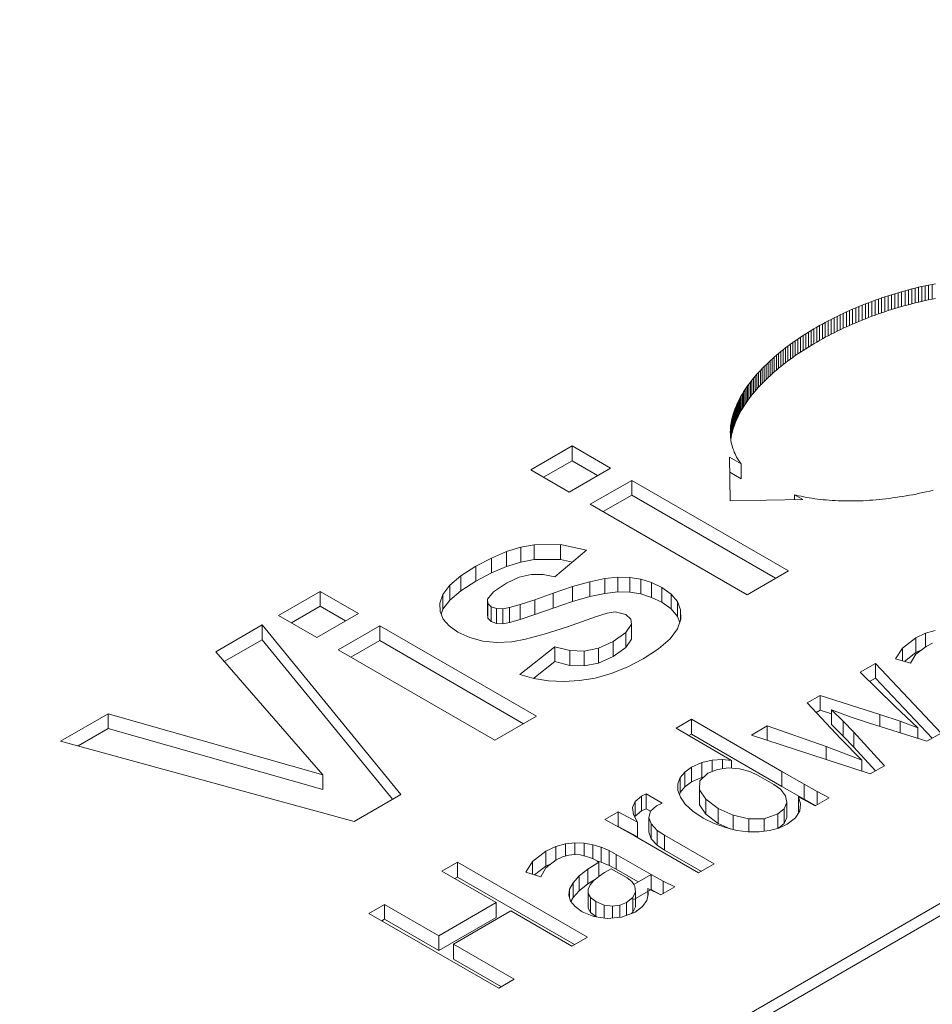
# Model space of a CAD drawing. Header units: millimetres. Extents: x 0 to 420, y 0 to 297.
# Tile 22 of 86: x 112.971 to 113.807, y 52.69 to 53.593. Entities that reach past the tile are written whole.
import ezdxf

# ---------------------------------------------------------------- set-up
doc = ezdxf.new("R2010")
doc.units = ezdxf.units.MM

msp = doc.modelspace()

# ---------------------------------------------------------------- linework, layer by layer
at = {"color": 7, "linetype": 'Continuous', "lineweight": 15}
for p, q in [((118.57225, 55.52898), (111.26548, 51.31087)), ((118.58891, 55.52733), (111.28214, 51.30922)), ((113.7822, 53.34416), (113.78529, 53.34499)), ((113.78529, 53.34499), (113.78838, 53.3458)), ((113.78529, 53.33138), (113.78529, 53.34499)), ((113.78838, 53.3458), (113.79148, 53.34658)), ((113.78838, 53.33219), (113.78838, 53.3458)), ((113.79148, 53.34658), (113.79456, 53.34733)), ((113.79148, 53.33298), (113.79148, 53.34658)), ((113.79456, 53.34733), (113.79767, 53.34805)), ((113.79456, 53.33372), (113.79456, 53.34733)), ((113.79767, 53.34805), (113.80077, 53.34875)), ((113.79767, 53.33444), (113.79767, 53.34805)), ((113.80077, 53.34875), (113.80387, 53.34941)), ((113.80077, 53.33515), (113.80077, 53.34875)), ((113.80387, 53.34941), (113.80696, 53.35005)), ((113.80387, 53.33581), (113.80387, 53.34941)), ((113.80696, 53.35005), (113.81006, 53.35066)), ((113.80696, 53.33645), (113.80696, 53.35005)), ((113.75478, 53.33543), (113.75777, 53.3365)), ((113.75777, 53.3365), (113.76079, 53.33755)), ((113.75777, 53.32289), (113.75777, 53.3365)), ((113.76079, 53.33755), (113.76382, 53.33858)), ((113.76079, 53.32394), (113.76079, 53.33755)), ((113.76382, 53.33858), (113.76686, 53.33957)), ((113.76382, 53.32497), (113.76382, 53.33858)), ((113.76686, 53.33957), (113.76991, 53.34054)), ((113.76686, 53.32596), (113.76686, 53.33957)), ((113.76991, 53.34054), (113.77297, 53.34148)), ((113.76991, 53.32693), (113.76991, 53.34054)), ((113.77297, 53.34148), (113.77605, 53.3424)), ((113.77297, 53.32787), (113.77297, 53.34148)), ((113.77605, 53.3424), (113.77912, 53.34329)), ((113.77605, 53.32879), (113.77605, 53.3424)), ((113.77912, 53.34329), (113.7822, 53.34416)), ((113.77912, 53.32968), (113.77912, 53.34329)), ((113.7822, 53.33055), (113.7822, 53.34416)), ((113.80387, 53.33581), (113.80077, 53.33515)), ((113.80696, 53.33645), (113.80387, 53.33581)), ((113.81006, 53.33705), (113.80696, 53.33645)), ((113.7313, 53.32598), (113.73416, 53.32724)), ((113.73416, 53.32724), (113.73706, 53.32848)), ((113.73416, 53.31363), (113.73416, 53.32724)), ((113.73706, 53.32848), (113.73996, 53.32971)), ((113.73706, 53.31487), (113.73706, 53.32848)), ((113.73996, 53.32971), (113.7429, 53.3309)), ((113.73996, 53.3161), (113.73996, 53.32971)), ((113.7429, 53.3309), (113.74584, 53.33207)), ((113.7429, 53.31729), (113.7429, 53.3309)), ((113.74584, 53.33207), (113.7488, 53.33322)), ((113.74584, 53.31846), (113.74584, 53.33207)), ((113.7488, 53.33322), (113.75178, 53.33434)), ((113.7488, 53.31961), (113.7488, 53.33322)), ((113.75178, 53.33434), (113.75478, 53.33543)), ((113.75178, 53.32073), (113.75178, 53.33434)), ((113.75478, 53.32182), (113.75478, 53.33543)), ((113.76991, 53.32693), (113.76686, 53.32596)), ((113.77297, 53.32787), (113.76991, 53.32693)), ((113.77605, 53.32879), (113.77297, 53.32787)), ((113.77912, 53.32968), (113.77605, 53.32879)), ((113.7822, 53.33055), (113.77912, 53.32968)), ((113.78529, 53.33138), (113.7822, 53.33055)), ((113.78838, 53.33219), (113.78529, 53.33138)), ((113.79148, 53.33298), (113.78838, 53.33219)), ((113.79456, 53.33372), (113.79148, 53.33298)), ((113.79767, 53.33444), (113.79456, 53.33372)), ((113.80077, 53.33515), (113.79767, 53.33444)), ((113.71183, 53.31655), (113.71454, 53.31797)), ((113.71454, 53.31797), (113.71728, 53.31936)), ((113.71454, 53.30436), (113.71454, 53.31797)), ((113.71728, 53.31936), (113.72003, 53.32072)), ((113.71728, 53.30575), (113.71728, 53.31936)), ((113.72003, 53.32072), (113.72282, 53.32206)), ((113.72003, 53.30711), (113.72003, 53.32072)), ((113.72282, 53.32206), (113.72562, 53.32338)), ((113.72282, 53.30846), (113.72282, 53.32206)), ((113.72562, 53.32338), (113.72844, 53.3247)), ((113.72562, 53.30978), (113.72562, 53.32338)), ((113.72844, 53.3247), (113.7313, 53.32598)), ((113.72844, 53.31109), (113.72844, 53.3247)), ((113.7313, 53.31237), (113.7313, 53.32598)), ((113.74584, 53.31846), (113.7429, 53.31729)), ((113.7488, 53.31961), (113.74584, 53.31846)), ((113.75178, 53.32073), (113.7488, 53.31961)), ((113.75478, 53.32182), (113.75178, 53.32073)), ((113.75777, 53.32289), (113.75478, 53.32182)), ((113.76079, 53.32394), (113.75777, 53.32289)), ((113.76382, 53.32497), (113.76079, 53.32394)), ((113.76686, 53.32596), (113.76382, 53.32497)), ((113.69617, 53.30773), (113.69871, 53.30924)), ((113.69871, 53.30924), (113.70127, 53.31074)), ((113.69871, 53.29563), (113.69871, 53.30924)), ((113.70127, 53.31074), (113.70388, 53.31222)), ((113.70127, 53.29714), (113.70127, 53.31074)), ((113.70388, 53.31222), (113.70649, 53.31369)), ((113.70388, 53.29861), (113.70388, 53.31222)), ((113.70649, 53.31369), (113.70916, 53.31513)), ((113.70649, 53.30008), (113.70649, 53.31369)), ((113.70916, 53.31513), (113.71183, 53.31655)), ((113.70916, 53.30152), (113.70916, 53.31513)), ((113.71183, 53.30295), (113.71183, 53.31655)), ((113.72282, 53.30846), (113.72003, 53.30711)), ((113.72562, 53.30978), (113.72282, 53.30846)), ((113.72844, 53.31109), (113.72562, 53.30978)), ((113.7313, 53.31237), (113.72844, 53.31109)), ((113.73416, 53.31363), (113.7313, 53.31237)), ((113.73706, 53.31487), (113.73416, 53.31363)), ((113.73996, 53.3161), (113.73706, 53.31487)), ((113.7429, 53.31729), (113.73996, 53.3161)), ((113.68166, 53.29831), (113.68399, 53.29991)), ((113.68399, 53.29991), (113.68636, 53.30151)), ((113.68399, 53.2863), (113.68399, 53.29991)), ((113.68636, 53.30151), (113.68877, 53.30309)), ((113.68636, 53.2879), (113.68636, 53.30151)), ((113.68877, 53.30309), (113.69121, 53.30465)), ((113.68877, 53.28948), (113.68877, 53.30309)), ((113.69121, 53.30465), (113.69368, 53.3062)), ((113.69121, 53.29104), (113.69121, 53.30465)), ((113.69368, 53.3062), (113.69617, 53.30773)), ((113.69368, 53.29259), (113.69368, 53.3062)), ((113.69617, 53.29412), (113.69617, 53.30773)), ((113.70649, 53.30008), (113.70388, 53.29861)), ((113.70916, 53.30152), (113.70649, 53.30008)), ((113.71183, 53.30295), (113.70916, 53.30152)), ((113.71454, 53.30436), (113.71183, 53.30295)), ((113.71728, 53.30575), (113.71454, 53.30436)), ((113.72003, 53.30711), (113.71728, 53.30575)), ((113.67055, 53.29008), (113.67269, 53.29176)), ((113.67269, 53.29176), (113.67489, 53.29342)), ((113.67269, 53.27815), (113.67269, 53.29176)), ((113.67489, 53.29342), (113.6771, 53.29506)), ((113.67489, 53.27981), (113.67489, 53.29342)), ((113.6771, 53.29506), (113.67938, 53.29669)), ((113.6771, 53.28145), (113.6771, 53.29506)), ((113.67938, 53.29669), (113.68166, 53.29831)), ((113.67938, 53.28308), (113.67938, 53.29669)), ((113.68166, 53.2847), (113.68166, 53.29831)), ((113.69121, 53.29104), (113.68877, 53.28948)), ((113.69368, 53.29259), (113.69121, 53.29104)), ((113.69617, 53.29412), (113.69368, 53.29259)), ((113.69871, 53.29563), (113.69617, 53.29412)), ((113.70127, 53.29714), (113.69871, 53.29563)), ((113.70388, 53.29861), (113.70127, 53.29714)), ((113.65853, 53.27986), (113.66041, 53.28159)), ((113.66041, 53.28159), (113.66236, 53.28331)), ((113.66041, 53.26798), (113.66041, 53.28159)), ((113.66236, 53.28331), (113.66435, 53.28502)), ((113.66236, 53.2697), (113.66236, 53.28331)), ((113.66435, 53.28502), (113.66638, 53.28672)), ((113.66435, 53.27141), (113.66435, 53.28502)), ((113.66638, 53.28672), (113.66844, 53.28842)), ((113.66638, 53.27311), (113.66638, 53.28672)), ((113.66844, 53.28842), (113.67055, 53.29008)), ((113.66844, 53.27481), (113.66844, 53.28842)), ((113.67055, 53.27647), (113.67055, 53.29008)), ((113.6771, 53.28145), (113.67489, 53.27981)), ((113.67938, 53.28308), (113.6771, 53.28145)), ((113.68166, 53.2847), (113.67938, 53.28308)), ((113.68399, 53.2863), (113.68166, 53.2847)), ((113.68636, 53.2879), (113.68399, 53.2863)), ((113.68877, 53.28948), (113.68636, 53.2879)), ((113.64965, 53.27112), (113.65134, 53.27288)), ((113.65134, 53.27288), (113.65306, 53.27464)), ((113.65134, 53.25927), (113.65134, 53.27288)), ((113.65306, 53.27464), (113.65484, 53.27639)), ((113.65306, 53.26103), (113.65306, 53.27464)), ((113.65484, 53.27639), (113.65665, 53.27813)), ((113.65484, 53.26278), (113.65484, 53.27639)), ((113.65665, 53.27813), (113.65853, 53.27986)), ((113.65665, 53.26452), (113.65665, 53.27813)), ((113.65853, 53.26625), (113.65853, 53.27986)), ((113.66638, 53.27311), (113.66435, 53.27141)), ((113.66844, 53.27481), (113.66638, 53.27311)), ((113.67055, 53.27647), (113.66844, 53.27481)), ((113.67269, 53.27815), (113.67055, 53.27647)), ((113.67489, 53.27981), (113.67269, 53.27815)), ((113.64196, 53.26224), (113.6434, 53.26403)), ((113.6434, 53.26403), (113.64489, 53.2658)), ((113.6434, 53.25042), (113.6434, 53.26403)), ((113.64489, 53.2658), (113.64645, 53.26758)), ((113.64489, 53.25219), (113.64489, 53.2658)), ((113.64645, 53.26758), (113.64803, 53.26935)), ((113.64645, 53.25397), (113.64645, 53.26758)), ((113.64803, 53.26935), (113.64965, 53.27112)), ((113.64803, 53.25574), (113.64803, 53.26935)), ((113.64965, 53.25751), (113.64965, 53.27112)), ((113.65665, 53.26452), (113.65484, 53.26278)), ((113.65853, 53.26625), (113.65665, 53.26452)), ((113.66041, 53.26798), (113.65853, 53.26625)), ((113.66236, 53.2697), (113.66041, 53.26798)), ((113.66435, 53.27141), (113.66236, 53.2697)), ((113.63544, 53.25331), (113.63664, 53.25509)), ((113.63664, 53.25509), (113.63789, 53.25689)), ((113.63664, 53.24148), (113.63664, 53.25509)), ((113.63789, 53.25689), (113.6392, 53.25868)), ((113.63789, 53.24328), (113.63789, 53.25689)), ((113.6392, 53.25868), (113.64054, 53.26046)), ((113.6392, 53.24507), (113.6392, 53.25868)), ((113.64054, 53.26046), (113.64196, 53.26224)), ((113.64054, 53.24685), (113.64054, 53.26046)), ((113.64196, 53.24863), (113.64196, 53.26224)), ((113.64803, 53.25574), (113.64645, 53.25397)), ((113.64965, 53.25751), (113.64803, 53.25574)), ((113.65134, 53.25927), (113.64965, 53.25751)), ((113.65306, 53.26103), (113.65134, 53.25927)), ((113.65484, 53.26278), (113.65306, 53.26103)), ((113.63017, 53.24438), (113.63114, 53.24616)), ((113.63114, 53.24616), (113.63213, 53.24794)), ((113.63114, 53.23255), (113.63114, 53.24616)), ((113.63213, 53.24794), (113.63318, 53.24973)), ((113.63213, 53.23433), (113.63213, 53.24794)), ((113.63318, 53.24973), (113.63429, 53.25151)), ((113.63318, 53.23612), (113.63318, 53.24973)), ((113.63429, 53.25151), (113.63544, 53.25331)), ((113.63429, 53.2379), (113.63429, 53.25151)), ((113.63544, 53.2397), (113.63544, 53.25331)), ((113.64054, 53.24685), (113.6392, 53.24507)), ((113.64196, 53.24863), (113.64054, 53.24685)), ((113.6434, 53.25042), (113.64196, 53.24863)), ((113.64489, 53.25219), (113.6434, 53.25042)), ((113.64645, 53.25397), (113.64489, 53.25219)), ((113.62621, 53.23552), (113.6269, 53.23727)), ((113.6269, 53.23727), (113.62764, 53.23905)), ((113.6269, 53.22367), (113.6269, 53.23727)), ((113.62764, 53.23905), (113.62844, 53.24082)), ((113.62764, 53.22544), (113.62764, 53.23905)), ((113.62844, 53.24082), (113.62928, 53.24259)), ((113.62844, 53.22721), (113.62844, 53.24082)), ((113.62928, 53.24259), (113.63017, 53.24438)), ((113.62928, 53.22899), (113.62928, 53.24259)), ((113.63017, 53.23077), (113.63017, 53.24438)), ((113.63429, 53.2379), (113.63318, 53.23612)), ((113.63544, 53.2397), (113.63429, 53.2379)), ((113.63664, 53.24148), (113.63544, 53.2397)), ((113.63789, 53.24328), (113.63664, 53.24148)), ((113.6392, 53.24507), (113.63789, 53.24328)), ((113.62355, 53.2268), (113.62397, 53.22852)), ((113.62397, 53.22852), (113.62446, 53.23026)), ((113.62397, 53.21492), (113.62397, 53.22852)), ((113.62446, 53.23026), (113.62499, 53.23201)), ((113.62446, 53.21665), (113.62446, 53.23026)), ((113.62499, 53.23201), (113.62556, 53.23376)), ((113.62499, 53.2184), (113.62499, 53.23201)), ((113.62556, 53.23376), (113.62621, 53.23552)), ((113.62556, 53.22015), (113.62556, 53.23376)), ((113.62621, 53.22191), (113.62621, 53.23552)), ((113.62844, 53.22721), (113.62764, 53.22544)), ((113.62928, 53.22899), (113.62844, 53.22721)), ((113.63017, 53.23077), (113.62928, 53.22899)), ((113.63114, 53.23255), (113.63017, 53.23077)), ((113.63213, 53.23433), (113.63114, 53.23255)), ((113.63318, 53.23612), (113.63213, 53.23433)), ((113.62215, 53.21661), (113.62225, 53.21828)), ((113.62225, 53.21828), (113.62239, 53.21997)), ((113.62239, 53.21997), (113.62261, 53.22165)), ((113.62239, 53.20907), (113.62239, 53.21997)), ((113.62261, 53.22165), (113.62288, 53.22336)), ((113.62261, 53.20804), (113.62261, 53.22165)), ((113.62288, 53.22336), (113.62318, 53.22508)), ((113.62288, 53.20975), (113.62288, 53.22336)), ((113.62318, 53.22508), (113.62355, 53.2268)), ((113.62318, 53.21147), (113.62318, 53.22508)), ((113.62355, 53.21319), (113.62355, 53.2268)), ((113.62499, 53.2184), (113.62446, 53.21665)), ((113.62556, 53.22015), (113.62499, 53.2184)), ((113.62621, 53.22191), (113.62556, 53.22015)), ((113.6269, 53.22367), (113.62621, 53.22191)), ((113.62764, 53.22544), (113.6269, 53.22367)), ((113.6221, 53.21495), (113.62215, 53.21661)), ((113.62211, 53.2133), (113.6221, 53.21495)), ((113.62218, 53.21167), (113.62211, 53.2133)), ((113.62215, 53.21248), (113.62215, 53.21661)), ((113.62229, 53.21004), (113.62218, 53.21167)), ((113.62246, 53.20843), (113.62229, 53.21004)), ((113.62288, 53.20975), (113.62261, 53.20804)), ((113.62318, 53.21147), (113.62288, 53.20975)), ((113.62355, 53.21319), (113.62318, 53.21147)), ((113.62397, 53.21492), (113.62355, 53.21319)), ((113.62446, 53.21665), (113.62397, 53.21492)), ((113.43921, 53.17995), (113.47713, 53.20184)), ((113.47713, 53.20184), (113.51227, 53.18155)), ((113.47713, 53.18823), (113.47713, 53.20184)), ((113.62268, 53.20684), (113.62246, 53.20843)), ((113.62261, 53.20804), (113.62256, 53.2077)), ((113.62296, 53.20526), (113.62268, 53.20684)), ((113.6233, 53.20369), (113.62296, 53.20526)), ((113.62368, 53.20213), (113.6233, 53.20369)), ((113.62413, 53.2006), (113.62368, 53.20213)), ((113.62461, 53.19908), (113.62413, 53.2006)), ((113.62135, 53.19156), (113.63205, 53.18538)), ((113.62206, 53.15143), (113.62135, 53.19156)), ((113.62516, 53.19758), (113.62461, 53.19908)), ((113.62576, 53.19609), (113.62516, 53.19758)), ((113.6264, 53.19462), (113.62576, 53.19609)), ((113.62712, 53.19317), (113.6264, 53.19462)), ((113.62787, 53.19174), (113.62712, 53.19317)), ((113.62868, 53.19032), (113.62787, 53.19174)), ((113.47713, 53.18823), (113.45099, 53.17314)), ((113.50049, 53.17475), (113.47713, 53.18823)), ((113.62954, 53.18893), (113.62868, 53.19032)), ((113.63046, 53.18755), (113.62954, 53.18893)), ((113.63142, 53.18621), (113.63046, 53.18755)), ((113.63205, 53.18538), (113.63142, 53.18621)), ((113.63205, 53.17177), (113.63205, 53.18538)), ((113.47435, 53.15966), (113.43921, 53.17995)), ((113.51227, 53.18155), (113.47435, 53.15966)), ((113.63205, 53.17177), (113.62159, 53.17781)), ((113.49378, 53.14844), (113.53171, 53.17034)), ((113.53171, 53.17034), (113.6754, 53.08738)), ((113.53171, 53.15673), (113.53171, 53.17034)), ((113.53171, 53.15673), (113.50557, 53.14164)), ((113.66362, 53.08058), (113.53171, 53.15673)), ((113.68093, 53.15716), (113.68866, 53.1527)), ((113.68237, 53.1568), (113.68093, 53.15716)), ((113.68093, 53.15255), (113.68093, 53.15716)), ((113.6847, 53.15624), (113.68237, 53.1568)), ((113.68708, 53.15571), (113.6847, 53.15624)), ((113.6895, 53.15521), (113.68708, 53.15571)), ((113.69195, 53.15475), (113.6895, 53.15521)), ((113.77697, 53.15508), (113.7739, 53.15461)), ((113.78004, 53.15556), (113.77697, 53.15508)), ((113.78313, 53.15608), (113.78004, 53.15556)), ((113.78622, 53.15663), (113.78313, 53.15608)), ((113.78931, 53.1572), (113.78622, 53.15663)), ((113.79241, 53.15781), (113.78931, 53.1572)), ((113.79549, 53.15845), (113.79241, 53.15781)), ((113.79861, 53.15912), (113.79549, 53.15845)), ((113.80169, 53.15981), (113.79861, 53.15912)), ((113.8048, 53.16053), (113.80169, 53.15981)), ((113.8079, 53.16129), (113.8048, 53.16053)), ((113.63748, 53.06549), (113.49378, 53.14844)), ((113.68866, 53.1527), (113.62206, 53.15143)), ((113.69442, 53.15431), (113.69195, 53.15475)), ((113.69693, 53.1539), (113.69442, 53.15431)), ((113.69948, 53.15353), (113.69693, 53.1539)), ((113.70206, 53.15318), (113.69948, 53.15353)), ((113.70467, 53.15286), (113.70206, 53.15318)), ((113.70729, 53.15259), (113.70467, 53.15286)), ((113.70996, 53.15233), (113.70729, 53.15259)), ((113.71264, 53.15211), (113.70996, 53.15233)), ((113.71536, 53.15192), (113.71264, 53.15211)), ((113.7181, 53.15175), (113.71536, 53.15192)), ((113.72087, 53.15162), (113.7181, 53.15175)), ((113.72365, 53.15152), (113.72087, 53.15162)), ((113.72647, 53.15146), (113.72365, 53.15152)), ((113.7293, 53.15142), (113.72647, 53.15146)), ((113.73216, 53.15142), (113.7293, 53.15142)), ((113.73504, 53.15144), (113.73216, 53.15142)), ((113.73794, 53.1515), (113.73504, 53.15144)), ((113.74085, 53.15159), (113.73794, 53.1515)), ((113.74377, 53.15171), (113.74085, 53.15159)), ((113.74673, 53.15186), (113.74377, 53.15171)), ((113.7497, 53.15204), (113.74673, 53.15186)), ((113.75268, 53.15225), (113.7497, 53.15204)), ((113.75567, 53.1525), (113.75268, 53.15225)), ((113.75868, 53.15278), (113.75567, 53.1525)), ((113.76171, 53.15308), (113.75868, 53.15278)), ((113.76473, 53.15342), (113.76171, 53.15308)), ((113.76779, 53.15379), (113.76473, 53.15342)), ((113.77083, 53.15418), (113.76779, 53.15379)), ((113.7739, 53.15461), (113.77083, 53.15418)), ((113.42999, 53.10907), (113.44229, 53.11133)), ((113.44229, 53.11133), (113.46636, 53.11141)), ((113.44229, 53.09772), (113.44229, 53.11133)), ((113.46636, 53.11141), (113.49038, 53.10625)), ((113.46636, 53.0978), (113.46636, 53.11141)), ((113.4033, 53.09914), (113.41699, 53.105)), ((113.41699, 53.105), (113.42999, 53.10907)), ((113.41699, 53.09139), (113.41699, 53.105)), ((113.42999, 53.09546), (113.42999, 53.10907)), ((113.49038, 53.10625), (113.46126, 53.08176)), ((113.38891, 53.09152), (113.4033, 53.09914)), ((113.4033, 53.08554), (113.4033, 53.09914)), ((113.42999, 53.09546), (113.41699, 53.09139)), ((113.44229, 53.09772), (113.42999, 53.09546)), ((113.46636, 53.0978), (113.44229, 53.09772)), ((113.47749, 53.09541), (113.46636, 53.0978)), ((113.3651, 53.07413), (113.3752, 53.08269)), ((113.3752, 53.08269), (113.38891, 53.09152)), ((113.3752, 53.06909), (113.3752, 53.08269)), ((113.38891, 53.07791), (113.38891, 53.09152)), ((113.4033, 53.08554), (113.38891, 53.07791)), ((113.41699, 53.09139), (113.4033, 53.08554)), ((113.43968, 53.08412), (113.42848, 53.0816)), ((113.45051, 53.08414), (113.43968, 53.08412)), ((113.46126, 53.08176), (113.45051, 53.08414)), ((113.6754, 53.08738), (113.63748, 53.06549)), ((113.35866, 53.06582), (113.3651, 53.07413)), ((113.3651, 53.06052), (113.3651, 53.07413)), ((113.38891, 53.07791), (113.3752, 53.06909)), ((113.41683, 53.07614), (113.40503, 53.0681)), ((113.42848, 53.0816), (113.41683, 53.07614)), ((113.4775, 53.07288), (113.49329, 53.07736)), ((113.49329, 53.07736), (113.50717, 53.08027)), ((113.49329, 53.06375), (113.49329, 53.07736)), ((113.50717, 53.08027), (113.51914, 53.08166)), ((113.50717, 53.06666), (113.50717, 53.08027)), ((113.51914, 53.08166), (113.5299, 53.08142)), ((113.51914, 53.06805), (113.51914, 53.08166)), ((113.5299, 53.08142), (113.54019, 53.07975)), ((113.5299, 53.06781), (113.5299, 53.08142)), ((113.54019, 53.07975), (113.54997, 53.07668)), ((113.54019, 53.06615), (113.54019, 53.07975)), ((113.54997, 53.07668), (113.55927, 53.07217)), ((113.54997, 53.06307), (113.54997, 53.07668)), ((113.20808, 53.04652), (113.24617, 53.06851)), ((113.24617, 53.06851), (113.28131, 53.04822)), ((113.24617, 53.0549), (113.24617, 53.06851)), ((113.35591, 53.05777), (113.35866, 53.06582)), ((113.35866, 53.05221), (113.35866, 53.06582)), ((113.3752, 53.06909), (113.3651, 53.06052)), ((113.40503, 53.0681), (113.39954, 53.06131)), ((113.44291, 53.06088), (113.45979, 53.06681)), ((113.45979, 53.06681), (113.4775, 53.07288)), ((113.45979, 53.05321), (113.45979, 53.06681)), ((113.4775, 53.05927), (113.4775, 53.07288)), ((113.50717, 53.06666), (113.49329, 53.06375)), ((113.51914, 53.06805), (113.50717, 53.06666)), ((113.5299, 53.06781), (113.51914, 53.06805)), ((113.54019, 53.06615), (113.5299, 53.06781)), ((113.54997, 53.06307), (113.54019, 53.06615)), ((113.55927, 53.07217), (113.56779, 53.06607)), ((113.55927, 53.05856), (113.55927, 53.07217)), ((113.56779, 53.06607), (113.57357, 53.05917)), ((113.56779, 53.05246), (113.56779, 53.06607)), ((113.3561, 53.05018), (113.35591, 53.05777)), ((113.3651, 53.06052), (113.35866, 53.05221)), ((113.39954, 53.06131), (113.39971, 53.05747)), ((113.39954, 53.0477), (113.39954, 53.06131)), ((113.39971, 53.05747), (113.40296, 53.05439)), ((113.39971, 53.04386), (113.39971, 53.05747)), ((113.41982, 53.05371), (113.42958, 53.0565)), ((113.42958, 53.0565), (113.44291, 53.06088)), ((113.42958, 53.04289), (113.42958, 53.0565)), ((113.44291, 53.04727), (113.44291, 53.06088)), ((113.4775, 53.05927), (113.45979, 53.05321)), ((113.49329, 53.06375), (113.4775, 53.05927)), ((113.55927, 53.05856), (113.54997, 53.06307)), ((113.56779, 53.05246), (113.55927, 53.05856)), ((113.57357, 53.05917), (113.57657, 53.05149)), ((113.57357, 53.04556), (113.57357, 53.05917)), ((113.24617, 53.0549), (113.21986, 53.03972)), ((113.28131, 53.04822), (113.24322, 53.02623)), ((113.26952, 53.04142), (113.24617, 53.0549)), ((113.35894, 53.04321), (113.3561, 53.05018)), ((113.35866, 53.05221), (113.35711, 53.04769)), ((113.39971, 53.04386), (113.39954, 53.0477)), ((113.40296, 53.05439), (113.40765, 53.05274)), ((113.40296, 53.04078), (113.40296, 53.05439)), ((113.40765, 53.05274), (113.41364, 53.05251)), ((113.40765, 53.03913), (113.40765, 53.05274)), ((113.41364, 53.05251), (113.41982, 53.05371)), ((113.41364, 53.03891), (113.41364, 53.05251)), ((113.41982, 53.0401), (113.41982, 53.05371)), ((113.44291, 53.04727), (113.42958, 53.04289)), ((113.45979, 53.05321), (113.44291, 53.04727)), ((113.50921, 53.04862), (113.49865, 53.04528)), ((113.51641, 53.04979), (113.50921, 53.04862)), ((113.52631, 53.04722), (113.51641, 53.04979)), ((113.53078, 53.04317), (113.52631, 53.04722)), ((113.57357, 53.04556), (113.56779, 53.05246)), ((113.57657, 53.05149), (113.57676, 53.04302)), ((113.57657, 53.04247), (113.57657, 53.05149)), ((113.15046, 53.01326), (113.19294, 53.03778)), ((113.19294, 53.03778), (113.32018, 52.88231)), ((113.19294, 53.03778), (113.19294, 53.02418)), ((113.24322, 53.02623), (113.20808, 53.04652)), ((113.36442, 53.03686), (113.35894, 53.04321)), ((113.40296, 53.04078), (113.39971, 53.04386)), ((113.40765, 53.03913), (113.40296, 53.04078)), ((113.41364, 53.03891), (113.40765, 53.03913)), ((113.41982, 53.0401), (113.41364, 53.03891)), ((113.42958, 53.04289), (113.41982, 53.0401)), ((113.49865, 53.04528), (113.47279, 53.0361)), ((113.52622, 53.03076), (113.5315, 53.03842)), ((113.5315, 53.03842), (113.53078, 53.04317)), ((113.5315, 53.02481), (113.5315, 53.03842)), ((113.57573, 53.04002), (113.57357, 53.04556)), ((113.57676, 53.04302), (113.57371, 53.0341)), ((113.26265, 53.01501), (113.30074, 53.037)), ((113.30074, 53.037), (113.44444, 52.95405)), ((113.30074, 53.02339), (113.30074, 53.037)), ((113.3725, 53.03113), (113.36442, 53.03686)), ((113.38331, 53.02612), (113.3725, 53.03113)), ((113.45137, 53.02921), (113.43437, 53.02463)), ((113.47279, 53.0361), (113.45137, 53.02921)), ((113.51457, 53.02248), (113.52622, 53.03076)), ((113.52622, 53.01715), (113.52622, 53.03076)), ((113.57371, 53.0341), (113.56693, 53.02506)), ((113.79214, 53.02601), (113.8011, 53.03026)), ((113.8011, 53.03026), (113.80997, 53.03276)), ((113.8011, 53.01779), (113.8011, 53.03026)), ((113.15835, 53.0042), (113.19294, 53.02418)), ((113.31261, 52.87795), (113.19294, 53.02418)), ((113.30074, 53.02339), (113.27444, 53.00821)), ((113.43265, 52.94724), (113.30074, 53.02339)), ((113.39514, 53.02297), (113.38331, 53.02612)), ((113.40798, 53.02172), (113.39514, 53.02297)), ((113.42181, 53.02233), (113.40798, 53.02172)), ((113.43437, 53.02463), (113.42181, 53.02233)), ((113.50129, 53.01645), (113.51457, 53.02248)), ((113.51457, 53.00887), (113.51457, 53.02248)), ((113.5315, 53.02481), (113.52622, 53.01715)), ((113.56693, 53.02506), (113.55639, 53.0159)), ((113.77994, 53.0166), (113.79214, 53.02601)), ((113.79214, 53.0124), (113.79214, 53.02601)), ((113.80744, 53.02097), (113.80156, 53.01814)), ((113.24868, 52.90049), (113.15046, 53.01326)), ((113.40635, 52.93206), (113.26265, 53.01501)), ((113.42908, 52.99243), (113.46135, 53.01776)), ((113.46135, 53.01776), (113.47486, 53.01431)), ((113.46135, 53.00415), (113.46135, 53.01776)), ((113.47486, 53.01431), (113.48813, 53.01375)), ((113.47486, 53.0007), (113.47486, 53.01431)), ((113.48813, 53.01375), (113.50129, 53.01645)), ((113.48813, 53.00014), (113.48813, 53.01375)), ((113.50129, 53.00284), (113.50129, 53.01645)), ((113.52622, 53.01715), (113.51457, 53.00887)), ((113.55639, 53.0159), (113.54208, 53.0066)), ((113.7736, 53.00677), (113.77994, 53.0166)), ((113.77994, 53.00487), (113.77994, 53.0166)), ((113.79214, 53.0124), (113.78169, 53.00434)), ((113.79218, 53.01084), (113.78737, 53.00263)), ((113.79738, 53.01489), (113.79214, 53.0124)), ((113.80156, 53.01814), (113.79218, 53.01084)), ((113.46135, 53.00415), (113.44187, 52.98885)), ((113.47486, 53.0007), (113.46135, 53.00415)), ((113.50129, 53.00284), (113.48813, 53.00014)), ((113.51457, 53.00887), (113.50129, 53.00284)), ((113.54208, 53.0066), (113.52745, 52.99902)), ((113.74103, 52.99439), (113.75513, 53.00252)), ((113.75513, 53.00252), (113.81527, 52.93866)), ((113.75513, 52.98891), (113.75513, 53.00252)), ((113.78737, 53.00263), (113.7736, 53.00677)), ((113.44211, 52.98879), (113.42908, 52.99243)), ((113.48813, 53.00014), (113.47486, 53.0007)), ((113.51286, 52.99317), (113.4983, 52.98906)), ((113.52745, 52.99902), (113.51286, 52.99317)), ((113.77274, 52.96321), (113.74103, 52.99439)), ((113.45554, 52.98662), (113.44211, 52.98879)), ((113.46941, 52.98592), (113.45554, 52.98662)), ((113.48373, 52.9867), (113.46941, 52.98592)), ((113.4983, 52.98906), (113.48373, 52.9867)), ((113.75513, 52.98891), (113.74976, 52.98581)), ((113.80697, 52.93387), (113.75513, 52.98891)), ((113.69237, 52.96629), (113.70432, 52.97319)), ((113.72307, 52.93375), (113.69237, 52.96629)), ((113.70432, 52.97319), (113.75911, 52.95559)), ((113.70432, 52.95958), (113.70432, 52.97319)), ((113.00833, 52.93121), (113.05177, 52.95629)), ((113.05177, 52.95629), (113.24868, 52.90049)), ((113.05177, 52.94268), (113.05177, 52.95629)), ((113.70432, 52.95958), (113.70069, 52.95748)), ((113.7147, 52.95625), (113.70432, 52.95958)), ((113.7147, 52.96001), (113.7255, 52.94954)), ((113.73205, 52.95363), (113.7147, 52.96001)), ((113.7147, 52.9464), (113.7147, 52.96001)), ((113.79401, 52.94344), (113.77274, 52.96321)), ((113.44444, 52.95405), (113.40635, 52.93206)), ((113.57241, 52.94313), (113.58651, 52.95127)), ((113.58651, 52.95127), (113.66935, 52.90338)), ((113.58651, 52.93766), (113.58651, 52.95127)), ((113.7255, 52.94954), (113.73533, 52.93939)), ((113.7255, 52.93593), (113.7255, 52.94954)), ((113.74958, 52.94784), (113.73205, 52.95363)), ((113.80233, 52.93119), (113.74958, 52.94784)), ((113.75911, 52.95559), (113.77764, 52.94946)), ((113.77764, 52.94946), (113.79401, 52.94344)), ((113.77764, 52.93898), (113.77764, 52.94946)), ((113.02433, 52.92684), (113.05177, 52.94268)), ((113.05177, 52.94268), (113.24868, 52.88688)), ((113.62313, 52.91362), (113.57241, 52.94313)), ((113.64136, 52.93684), (113.65591, 52.94524)), ((113.65591, 52.94524), (113.70988, 52.92626)), ((113.65591, 52.93208), (113.65591, 52.94524)), ((113.7255, 52.93593), (113.7147, 52.9464)), ((113.73533, 52.93939), (113.76336, 52.90869)), ((113.73533, 52.92578), (113.73533, 52.93939)), ((113.79401, 52.93382), (113.79401, 52.94344)), ((113.81527, 52.93866), (113.80233, 52.93119)), ((113.27743, 52.85764), (113.00833, 52.93121)), ((113.58651, 52.93766), (113.58415, 52.9363)), ((113.66935, 52.88977), (113.58651, 52.93766)), ((113.75036, 52.90119), (113.64136, 52.93684)), ((113.74277, 52.91385), (113.72307, 52.93375)), ((113.73533, 52.92578), (113.7255, 52.93593)), ((113.70988, 52.92626), (113.74277, 52.91385)), ((113.70988, 52.91443), (113.70988, 52.92626)), ((113.75522, 52.90399), (113.73533, 52.92578)), ((113.58666, 52.90739), (113.59604, 52.91157)), ((113.59604, 52.91157), (113.6056, 52.91379)), ((113.59604, 52.89796), (113.59604, 52.91157)), ((113.6056, 52.91379), (113.61481, 52.91437)), ((113.6056, 52.90348), (113.6056, 52.91379)), ((113.61481, 52.91437), (113.62313, 52.91362)), ((113.61481, 52.90593), (113.61481, 52.91437)), ((113.62313, 52.91362), (113.62313, 52.90644)), ((113.74277, 52.90367), (113.74277, 52.91385)), ((113.57626, 52.89775), (113.58048, 52.90289)), ((113.58048, 52.90289), (113.58666, 52.90739)), ((113.58048, 52.88928), (113.58048, 52.90289)), ((113.58666, 52.89378), (113.58666, 52.90739)), ((113.60159, 52.90191), (113.61043, 52.90537)), ((113.61043, 52.90537), (113.62036, 52.90664)), ((113.62036, 52.90664), (113.63048, 52.90593)), ((113.63048, 52.90593), (113.63993, 52.90349)), ((113.63993, 52.90349), (113.647, 52.90007)), ((113.66935, 52.90338), (113.68976, 52.89166)), ((113.66935, 52.88977), (113.66935, 52.90338)), ((113.76336, 52.90869), (113.75036, 52.90119)), ((113.24868, 52.88688), (113.24868, 52.90049)), ((113.5741, 52.89208), (113.57626, 52.89775)), ((113.57626, 52.88414), (113.57626, 52.89775)), ((113.58666, 52.89378), (113.58048, 52.88928)), ((113.59604, 52.89796), (113.58666, 52.89378)), ((113.59371, 52.88655), (113.59418, 52.89476)), ((113.59418, 52.89476), (113.60159, 52.90191)), ((113.59795, 52.8984), (113.59604, 52.89796)), ((113.647, 52.90007), (113.66189, 52.89148)), ((113.57409, 52.88603), (113.5741, 52.89208)), ((113.57628, 52.87973), (113.57409, 52.88603)), ((113.5741, 52.886), (113.5741, 52.89208)), ((113.57626, 52.88414), (113.57547, 52.88207)), ((113.58048, 52.88928), (113.57626, 52.88414)), ((113.59954, 52.87788), (113.59371, 52.88655)), ((113.59371, 52.88655), (113.59371, 52.87294)), ((113.66189, 52.89148), (113.66801, 52.88727)), ((113.66801, 52.88727), (113.67278, 52.88107)), ((113.68976, 52.87805), (113.66935, 52.88977)), ((113.68976, 52.89166), (113.70167, 52.88504)), ((113.68976, 52.87805), (113.68976, 52.89166)), ((113.70167, 52.88504), (113.71254, 52.87935)), ((113.70167, 52.87308), (113.70167, 52.88504)), ((113.32018, 52.88231), (113.27743, 52.85764)), ((113.53256, 52.87029), (113.535, 52.87604)), ((113.535, 52.87604), (113.54062, 52.88081)), ((113.535, 52.86243), (113.535, 52.87604)), ((113.54062, 52.88081), (113.54495, 52.88289)), ((113.54062, 52.8672), (113.54062, 52.88081)), ((113.54495, 52.88289), (113.55963, 52.87442)), ((113.54495, 52.86928), (113.54495, 52.88289)), ((113.58083, 52.87333), (113.57628, 52.87973)), ((113.61102, 52.86943), (113.59954, 52.87788)), ((113.59954, 52.86428), (113.59954, 52.87788)), ((113.67278, 52.88107), (113.67379, 52.87492)), ((113.68447, 52.8802), (113.68652, 52.87373)), ((113.69992, 52.87207), (113.68447, 52.8802)), ((113.68447, 52.86659), (113.68447, 52.8802)), ((113.70022, 52.87224), (113.68976, 52.87805)), ((113.71254, 52.87935), (113.69992, 52.87207)), ((113.50709, 52.85933), (113.51945, 52.86647)), ((113.51945, 52.86647), (113.53711, 52.85707)), ((113.51945, 52.85286), (113.51945, 52.86647)), ((113.53338, 52.86392), (113.53256, 52.87029)), ((113.54062, 52.8672), (113.535, 52.86243)), ((113.54495, 52.86928), (113.54062, 52.8672)), ((113.5489, 52.867), (113.54495, 52.86928)), ((113.54887, 52.86697), (113.54729, 52.86137)), ((113.55435, 52.8718), (113.54887, 52.86697)), ((113.55963, 52.87442), (113.55435, 52.8718)), ((113.58778, 52.86693), (113.58083, 52.87333)), ((113.59725, 52.86069), (113.58778, 52.86693)), ((113.59371, 52.87294), (113.59954, 52.86428)), ((113.62472, 52.86322), (113.61102, 52.86943)), ((113.61102, 52.86943), (113.61102, 52.85583)), ((113.67133, 52.86925), (113.66566, 52.86451)), ((113.67379, 52.87492), (113.67133, 52.86925)), ((113.67133, 52.86925), (113.67133, 52.85564)), ((113.67379, 52.87492), (113.67379, 52.86131)), ((113.6859, 52.86728), (113.68191, 52.86095)), ((113.6848, 52.86554), (113.68447, 52.86659)), ((113.68652, 52.87373), (113.6859, 52.86728)), ((113.52004, 52.85237), (113.50709, 52.85933)), ((113.53711, 52.85707), (113.53338, 52.86392)), ((113.535, 52.86243), (113.53464, 52.8616)), ((113.53711, 52.84346), (113.53711, 52.85707)), ((113.54729, 52.86137), (113.54941, 52.85537)), ((113.54729, 52.84776), (113.54729, 52.86137)), ((113.60725, 52.85569), (113.59725, 52.86069)), ((113.59954, 52.86428), (113.61102, 52.85583)), ((113.63911, 52.85993), (113.62472, 52.86322)), ((113.62472, 52.86322), (113.62472, 52.85023)), ((113.65312, 52.86015), (113.63911, 52.85993)), ((113.63911, 52.85993), (113.63911, 52.84814)), ((113.66566, 52.86451), (113.65312, 52.86015)), ((113.65312, 52.86015), (113.65312, 52.84865)), ((113.66566, 52.86451), (113.66566, 52.85131)), ((113.67133, 52.85564), (113.67379, 52.86131)), ((113.68191, 52.86095), (113.6743, 52.8551)), ((113.51945, 52.85286), (113.5193, 52.85277)), ((113.53711, 52.84346), (113.51945, 52.85286)), ((113.53428, 52.8443), (113.52004, 52.85237)), ((113.54941, 52.85537), (113.55508, 52.84936)), ((113.54941, 52.84176), (113.54941, 52.85537)), ((113.55508, 52.84936), (113.56189, 52.84488)), ((113.55508, 52.83575), (113.55508, 52.84936)), ((113.6176, 52.85194), (113.60725, 52.85569)), ((113.61102, 52.85583), (113.62182, 52.85092)), ((113.62805, 52.84943), (113.6176, 52.85194)), ((113.63841, 52.84814), (113.62805, 52.84943)), ((113.64843, 52.84809), (113.63841, 52.84814)), ((113.6579, 52.84923), (113.64843, 52.84809)), ((113.6666, 52.85157), (113.6579, 52.84923)), ((113.66639, 52.85151), (113.67133, 52.85564)), ((113.6743, 52.8551), (113.6666, 52.85157)), ((113.59305, 52.81037), (113.53428, 52.8443)), ((113.54941, 52.84176), (113.54729, 52.84776)), ((113.55508, 52.83575), (113.54941, 52.84176)), ((113.56189, 52.84488), (113.60736, 52.81863)), ((113.56189, 52.83127), (113.56189, 52.84488)), ((113.44088, 52.82087), (113.45308, 52.83027)), ((113.45308, 52.83027), (113.46205, 52.83453)), ((113.45308, 52.81667), (113.45308, 52.83027)), ((113.46205, 52.83453), (113.47091, 52.83703)), ((113.46205, 52.82205), (113.46205, 52.83453)), ((113.47091, 52.83703), (113.47958, 52.83801)), ((113.47091, 52.82592), (113.47091, 52.83703)), ((113.47958, 52.83801), (113.48801, 52.83768)), ((113.47958, 52.82725), (113.47958, 52.83801)), ((113.48801, 52.83768), (113.49609, 52.83623)), ((113.48801, 52.82617), (113.48801, 52.83768)), ((113.49609, 52.83623), (113.50377, 52.83389)), ((113.49609, 52.8233), (113.49609, 52.83623)), ((113.50377, 52.83389), (113.51098, 52.83087)), ((113.50377, 52.82028), (113.50377, 52.83389)), ((113.51098, 52.83087), (113.51762, 52.82737)), ((113.51098, 52.81726), (113.51098, 52.83087)), ((113.56189, 52.83127), (113.55508, 52.83575)), ((113.59557, 52.81183), (113.56189, 52.83127)), ((113.43454, 52.81104), (113.44088, 52.82087)), ((113.44088, 52.80913), (113.44088, 52.82087)), ((113.46251, 52.82241), (113.45314, 52.81511)), ((113.46839, 52.82523), (113.46251, 52.82241)), ((113.47405, 52.82678), (113.46839, 52.82523)), ((113.47946, 52.82726), (113.47405, 52.82678)), ((113.48453, 52.82691), (113.47946, 52.82726)), ((113.48919, 52.82592), (113.48453, 52.82691)), ((113.49332, 52.82453), (113.48919, 52.82592)), ((113.49689, 52.82294), (113.49332, 52.82453)), ((113.49981, 52.82138), (113.49689, 52.82294)), ((113.50377, 52.82028), (113.49934, 52.82163)), ((113.50164, 52.82032), (113.49981, 52.82138)), ((113.51762, 52.82737), (113.5495, 52.80894)), ((113.51762, 52.81376), (113.51762, 52.82737)), ((113.35784, 52.81201), (113.37204, 52.82021)), ((113.40761, 52.78328), (113.35784, 52.81201)), ((113.37204, 52.82021), (113.49106, 52.7515)), ((113.37204, 52.8066), (113.37204, 52.82021)), ((113.45308, 52.81667), (113.44263, 52.80861)), ((113.45314, 52.81511), (113.44832, 52.8069)), ((113.45833, 52.81915), (113.45308, 52.81667)), ((113.48348, 52.80759), (113.49138, 52.81389)), ((113.49138, 52.81389), (113.50164, 52.82032)), ((113.49138, 52.80028), (113.49138, 52.81389)), ((113.50164, 52.80734), (113.50164, 52.82032)), ((113.51098, 52.81726), (113.50377, 52.82028)), ((113.5069, 52.81089), (113.5128, 52.8143)), ((113.51762, 52.81376), (113.51098, 52.81726)), ((113.5128, 52.8143), (113.52757, 52.80578)), ((113.53778, 52.80211), (113.51762, 52.81376)), ((113.60736, 52.81863), (113.59305, 52.81037)), ((113.37204, 52.8066), (113.36963, 52.8052)), ((113.47927, 52.74469), (113.37204, 52.8066)), ((113.44832, 52.8069), (113.43454, 52.81104)), ((113.47797, 52.80147), (113.48348, 52.80759)), ((113.48348, 52.79398), (113.48348, 52.80759)), ((113.49853, 52.80476), (113.49138, 52.80028)), ((113.49354, 52.79949), (113.49692, 52.80341)), ((113.49692, 52.80341), (113.50149, 52.80724)), ((113.50149, 52.80724), (113.5069, 52.81089)), ((113.52757, 52.80578), (113.53186, 52.80251)), ((113.53356, 52.79965), (113.5495, 52.80894)), ((113.54959, 52.80892), (113.56068, 52.80283)), ((113.54959, 52.79531), (113.54959, 52.80892)), ((113.56068, 52.80283), (113.5712, 52.79776)), ((113.56068, 52.79169), (113.56068, 52.80283)), ((113.47407, 52.78991), (113.47481, 52.79556)), ((113.47481, 52.79556), (113.47797, 52.80147)), ((113.47481, 52.7875), (113.47481, 52.79556)), ((113.47797, 52.78786), (113.47797, 52.80147)), ((113.48348, 52.79398), (113.47797, 52.78786)), ((113.49138, 52.80028), (113.48348, 52.79398)), ((113.49169, 52.79552), (113.49354, 52.79949)), ((113.49171, 52.79159), (113.49169, 52.79552)), ((113.49169, 52.79552), (113.49169, 52.78191)), ((113.53186, 52.80251), (113.53356, 52.79972)), ((113.53356, 52.79972), (113.5346, 52.79802)), ((113.53356, 52.78604), (113.54959, 52.79531)), ((113.53359, 52.79967), (113.5336, 52.79966)), ((113.5346, 52.79802), (113.53508, 52.79303)), ((113.54655, 52.79598), (113.54678, 52.79059)), ((113.55847, 52.79041), (113.54655, 52.79598)), ((113.54655, 52.78963), (113.54655, 52.79598)), ((113.55849, 52.79042), (113.54959, 52.79531)), ((113.5712, 52.79776), (113.55847, 52.79041)), ((113.47572, 52.78455), (113.47407, 52.78991)), ((113.47797, 52.78786), (113.47601, 52.78419)), ((113.49396, 52.78775), (113.49171, 52.79159)), ((113.49171, 52.79159), (113.49171, 52.77798)), ((113.49876, 52.78407), (113.49396, 52.78775)), ((113.49396, 52.78775), (113.49396, 52.77414)), ((113.53271, 52.78795), (113.52689, 52.78319)), ((113.53508, 52.79303), (113.53271, 52.78795)), ((113.53271, 52.78795), (113.53271, 52.77434)), ((113.53508, 52.79303), (113.53508, 52.77942)), ((113.54545, 52.78515), (113.54158, 52.77968)), ((113.54678, 52.79059), (113.54545, 52.78515)), ((113.29084, 52.77333), (113.30509, 52.78156)), ((113.30509, 52.78156), (113.35486, 52.75282)), ((113.30509, 52.76795), (113.30509, 52.78156)), ((113.35486, 52.75282), (113.40761, 52.78328)), ((113.40761, 52.76967), (113.40761, 52.78328)), ((113.47979, 52.77953), (113.47572, 52.78455)), ((113.4863, 52.77487), (113.47979, 52.77953)), ((113.49169, 52.78191), (113.49171, 52.77798)), ((113.49171, 52.77798), (113.49396, 52.77414)), ((113.50648, 52.78085), (113.49876, 52.78407)), ((113.49876, 52.78407), (113.49876, 52.77046)), ((113.51398, 52.77985), (113.50648, 52.78085)), ((113.50648, 52.78085), (113.50648, 52.76901)), ((113.52091, 52.78075), (113.51398, 52.77985)), ((113.51398, 52.77985), (113.51398, 52.769)), ((113.52689, 52.78319), (113.52091, 52.78075)), ((113.52091, 52.78075), (113.52091, 52.76961)), ((113.52689, 52.78319), (113.52689, 52.77152)), ((113.53271, 52.77434), (113.53508, 52.77942)), ((113.54158, 52.77968), (113.5348, 52.77457)), ((113.40986, 52.70462), (113.29084, 52.77333)), ((113.30509, 52.76795), (113.30263, 52.76653)), ((113.35486, 52.73922), (113.30509, 52.76795)), ((113.40761, 52.76967), (113.35486, 52.73922)), ((113.42102, 52.77553), (113.36827, 52.74508)), ((113.47686, 52.7433), (113.42102, 52.77553)), ((113.49688, 52.77051), (113.4863, 52.77487)), ((113.49396, 52.77414), (113.49876, 52.77046)), ((113.50922, 52.76858), (113.49688, 52.77051)), ((113.49876, 52.77046), (113.49969, 52.77007)), ((113.52224, 52.76973), (113.50922, 52.76858)), ((113.5348, 52.77457), (113.52224, 52.76973)), ((113.53138, 52.77325), (113.53271, 52.77434)), ((113.35486, 52.73922), (113.35486, 52.75282)), ((113.49106, 52.7515), (113.47686, 52.7433)), ((113.36827, 52.74508), (113.42411, 52.71285)), ((113.36827, 52.73147), (113.36827, 52.74508)), ((113.41232, 52.70604), (113.36827, 52.73147)), ((113.42411, 52.71285), (113.40986, 52.70462))]:
    msp.add_line(p, q, dxfattribs=at)
at = {"color": 1, "linetype": 'Continuous', "lineweight": 15}
for p, q in [((113.62225, 53.21058), (113.62225, 53.21828)), ((113.75911, 52.94483), (113.75911, 52.95559))]:
    msp.add_line(p, q, dxfattribs=at)

doc.saveas('drawing.dxf')
